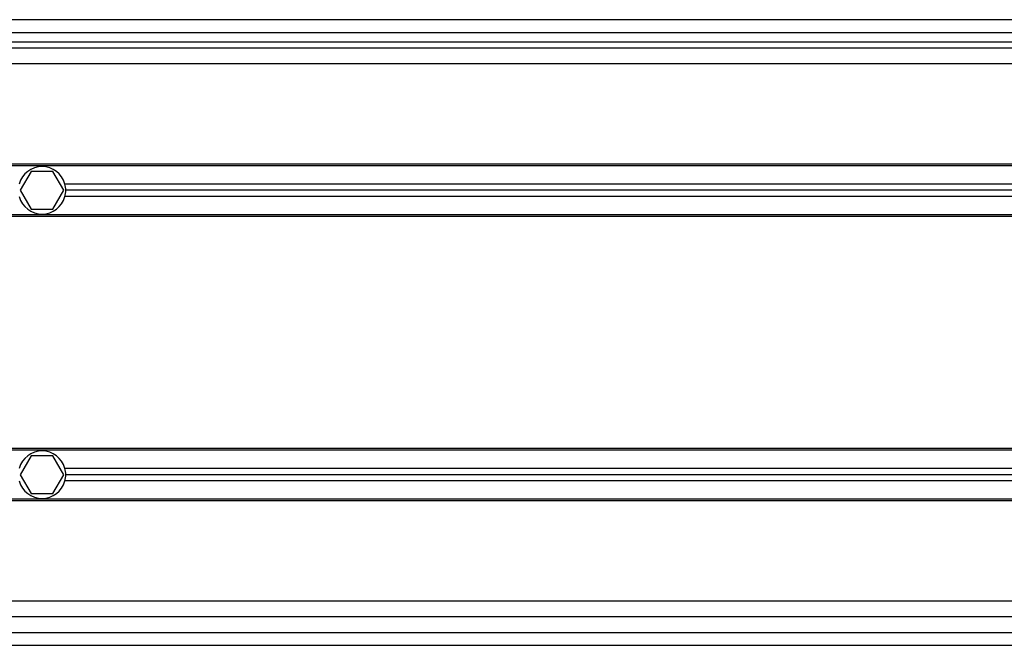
# Model space of a CAD drawing. Header units: millimetres. Extents: x 0 to 420, y 0 to 297.
# Tile 36 of 71: x 124.7 to 133.33, y 233.79 to 239.27. Entities that reach past the tile are written whole.
import ezdxf

# ---------------------------------------------------------------- set-up
doc = ezdxf.new("R2010")
doc.units = ezdxf.units.MM

msp = doc.modelspace()

# ---------------------------------------------------------------- linework, layer by layer
at = {"color": 7, "linetype": 'Continuous', "lineweight": 25}
for p, q in [((220.64587, 239.27439), (59.35413, 239.27439)), ((61.29273, 239.16361), (139.72306, 239.16361)), ((61.29273, 239.08053), (139.72306, 239.08053)), ((206.52176, 239.02514), (73.47824, 239.02514)), ((206.52176, 238.88667), (73.47824, 238.88667)), ((137.35842, 238.00876), (81.09418, 238.00876)), ((137.35445, 237.99491), (81.09418, 237.99491)), ((124.79958, 237.94506), (124.70364, 237.77889)), ((124.99145, 237.94506), (124.79958, 237.94506)), ((125.08739, 237.77889), (124.99145, 237.94506)), ((137.3085, 237.83428), (125.0957, 237.83428)), ((124.70364, 237.77889), (124.79958, 237.61273)), ((124.99145, 237.61273), (125.08739, 237.77889)), ((137.29266, 237.77889), (125.10322, 237.77889)), ((137.27681, 237.72351), (125.0957, 237.72351)), ((137.23086, 237.56288), (81.09418, 237.56288)), ((124.79958, 237.61273), (124.99145, 237.61273)), ((137.22692, 237.54903), (81.09418, 237.54903)), ((136.86824, 235.51627), (81.09418, 235.51627)), ((136.86681, 235.50242), (81.09418, 235.50242)), ((124.79958, 235.45257), (124.70364, 235.28641)), ((124.99145, 235.45257), (124.79958, 235.45257)), ((125.08739, 235.28641), (124.99145, 235.45257)), ((136.8503, 235.34179), (125.0957, 235.34179)), ((124.70364, 235.28641), (124.79958, 235.12024)), ((124.99145, 235.12024), (125.08739, 235.28641)), ((136.83942, 235.23102), (125.0957, 235.23102)), ((136.84461, 235.28641), (125.10322, 235.28641)), ((136.83355, 235.07039), (81.09418, 235.07039)), ((136.83304, 235.05654), (81.09418, 235.05654)), ((124.79958, 235.12024), (124.99145, 235.12024)), ((136.81999, 234.17863), (81.09418, 234.17863)), ((136.82739, 234.04016), (81.09418, 234.04016)), ((81.09418, 233.90169), (136.8323, 233.90169)), ((81.08612, 233.79091), (136.841, 233.79091))]:
    msp.add_line(p, q, dxfattribs=at)
for centre, start, end in [((124.89552, 237.77889), 15.46601, 164.53399), ((124.89552, 237.77889), 0, 15.46601), ((124.89552, 237.77889), 344.53399, 0), ((124.89552, 237.77889), 195.46601, 344.53399), ((124.89552, 235.28641), 15.46601, 164.53399), ((124.89552, 235.28641), 0, 15.46601), ((124.89552, 235.28641), 195.46601, 344.53399), ((124.89552, 235.28641), 344.53399, 0)]:
    msp.add_arc(centre, 0.20771, start, end, dxfattribs=at)

doc.saveas('drawing.dxf')
